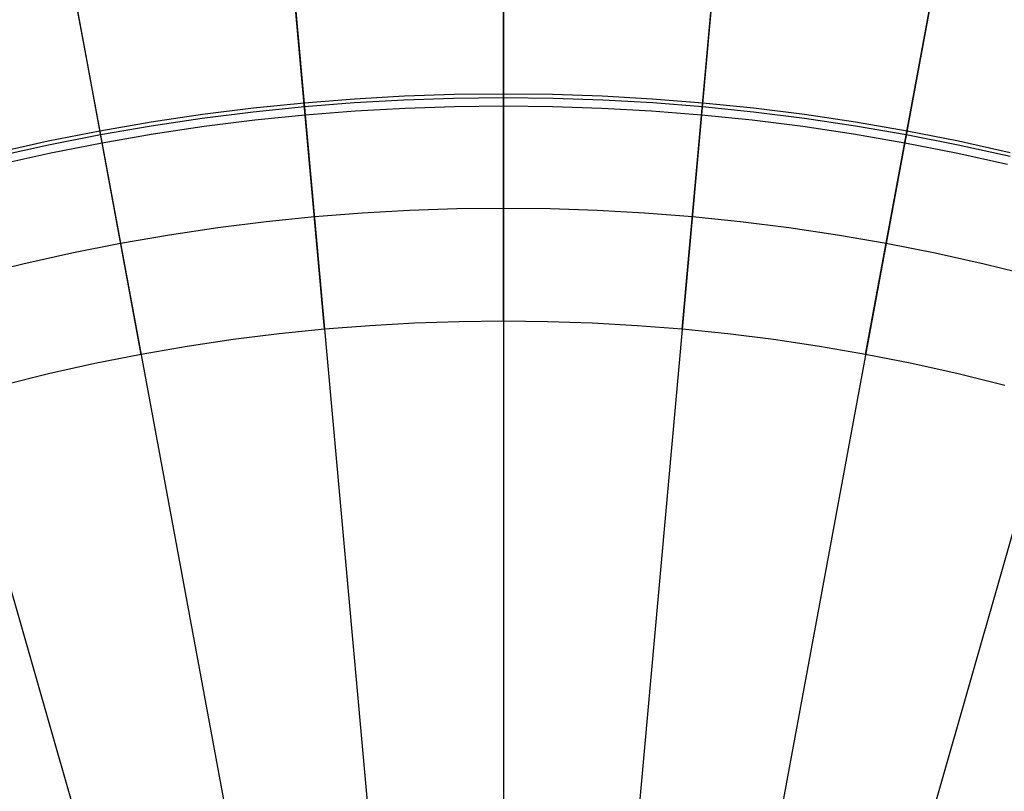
# Model space of a CAD drawing. Header units: millimetres. Extents: x -14 to 488, y -50 to 50.
# Tile 205 of 256: x 371 to 380, y 13 to 20. Entities that reach past the tile are written whole.
import ezdxf

# ---------------------------------------------------------------- set-up
doc = ezdxf.new("R2010")
doc.units = ezdxf.units.MM
doc.header["$MEASUREMENT"] = 0
doc.layers.add('Default', color=7, linetype='Continuous')

msp = doc.modelspace()

# ---------------------------------------------------------------- linework, layer by layer
at = {"layer": 'Default'}
for points in [[(371.1385, 18.6776), (371.5929, 18.7786), (372.0465, 18.8681), (372.4987, 18.9463), (372.9491, 19.0134), (373.3975, 19.0695), (373.8435, 19.1149), (374.2867, 19.1498), (374.7268, 19.1744), (375.1635, 19.189), (375.5965, 19.1938), (376.0295, 19.189), (376.4662, 19.1744), (376.9063, 19.1498), (377.3495, 19.1149), (377.7955, 19.0695), (378.2439, 19.0134), (378.6943, 18.9463), (379.1465, 18.8681), (379.6001, 18.7786), (380.0545, 18.6776)], [(380.0296, 18.5714), (379.5777, 18.6718), (379.1267, 18.7608), (378.677, 18.8386), (378.2291, 18.9052), (377.7832, 18.9611), (377.3397, 19.0062), (376.899, 19.0409), (376.4614, 19.0654), (376.0271, 19.0799), (375.5965, 19.0847), (375.1659, 19.0799), (374.7316, 19.0654), (374.294, 19.0409), (373.8533, 19.0062), (373.4098, 18.9611), (372.964, 18.9052), (372.516, 18.8386), (372.0663, 18.7608), (371.6153, 18.6718), (371.1634, 18.5714)], [(370.9365, 17.5925), (371.3681, 17.6992), (371.7992, 17.795), (372.2294, 17.8799), (372.6582, 17.9541), (373.0855, 18.0177), (373.5108, 18.0709), (373.9338, 18.114), (374.3541, 18.1471), (374.7716, 18.1704), (375.1858, 18.1843), (375.5965, 18.1888), (376.0072, 18.1843), (376.4214, 18.1704), (376.8389, 18.1471), (377.2592, 18.114), (377.6822, 18.0709), (378.1075, 18.0177), (378.5348, 17.9541), (378.9637, 17.8799), (379.3938, 17.795), (379.8249, 17.6992), (380.2565, 17.5925)], [(380.0058, 16.6291), (379.5974, 16.7302), (379.1896, 16.8208), (378.7825, 16.9011), (378.3767, 16.9713), (377.9724, 17.0315), (377.57, 17.0818), (377.1698, 17.1226), (376.772, 17.1539), (376.3771, 17.176), (375.9851, 17.1891), (375.5965, 17.1934), (375.2079, 17.1891), (374.8159, 17.176), (374.421, 17.1539), (374.0232, 17.1226), (373.623, 17.0818), (373.2206, 17.0315), (372.8163, 16.9713), (372.4105, 16.9011), (372.0034, 16.8208), (371.5956, 16.7302), (371.1872, 16.6291)]]:
    msp.add_lwpolyline(points, dxfattribs=at)
at = {"layer": 'Default', "extrusion": (1, 0, 0)}
for points in [[(19.1938, 167.9005), (19.1936, 167.9027), (19.1933, 167.9049), (19.1929, 167.9071), (19.1925, 167.9094), (19.1921, 167.9116), (19.1916, 167.9139), (19.191, 167.9161), (19.1904, 167.9184), (19.1897, 167.9207), (19.189, 167.9229), (19.1882, 167.9252), (19.1873, 167.9275), (19.1864, 167.9297), (19.1854, 167.932), (19.1844, 167.9342), (19.1833, 167.9364), (19.1821, 167.9386), (19.1809, 167.9408), (19.1796, 167.943), (19.1783, 167.9451), (19.1769, 167.9472), (19.1754, 167.9493), (19.1739, 167.9513), (19.1723, 167.9534), (19.1707, 167.9553), (19.169, 167.9573), (19.1673, 167.9592), (19.1655, 167.9611), (19.1637, 167.9629), (19.1618, 167.9646), (19.1599, 167.9664), (19.1579, 167.968), (19.1559, 167.9697), (19.1538, 167.9712), (19.1517, 167.9727), (19.1496, 167.9742), (19.1474, 167.9756), (19.1452, 167.9769), (19.143, 167.9782), (19.1407, 167.9794), (19.1384, 167.9806), (19.1361, 167.9817), (19.1338, 167.9827), (19.1315, 167.9837), (19.1291, 167.9846), (19.1268, 167.9855), (19.1244, 167.9862), (19.122, 167.987), (19.1196, 167.9876), (19.1172, 167.9882), (19.1148, 167.9887), (19.1125, 167.9892), (19.1101, 167.9896), (19.1077, 167.99), (19.1053, 167.9903), (19.103, 167.9905), (19.1006, 167.9907), (19.0983, 167.9908), (19.096, 167.9909), (19.0937, 167.9909), (19.0914, 167.9908), (19.0891, 167.9908), (19.0869, 167.9906), (19.0847, 167.9904)], [(17.1934, 167.8086), (19.0847, 167.9904)]]:
    msp.add_lwpolyline(points, dxfattribs=at)
at = {"layer": 'Default', "extrusion": (0.995955, 0.089854, 0)}
msp.add_lwpolyline([(-14.5539, 167.9005), (-14.5542, 167.9027), (-14.5545, 167.9049), (-14.5548, 167.9071), (-14.5552, 167.9094), (-14.5556, 167.9116), (-14.5562, 167.9139), (-14.5567, 167.9161), (-14.5573, 167.9184), (-14.558, 167.9207), (-14.5588, 167.9229), (-14.5595, 167.9252), (-14.5604, 167.9275), (-14.5613, 167.9297), (-14.5623, 167.932), (-14.5633, 167.9342), (-14.5644, 167.9364), (-14.5656, 167.9386), (-14.5668, 167.9408), (-14.5681, 167.943), (-14.5694, 167.9451), (-14.5708, 167.9472), (-14.5723, 167.9493), (-14.5738, 167.9513), (-14.5754, 167.9534), (-14.577, 167.9553), (-14.5787, 167.9573), (-14.5804, 167.9592), (-14.5822, 167.9611), (-14.5841, 167.9629), (-14.5859, 167.9646), (-14.5879, 167.9664), (-14.5899, 167.968), (-14.5919, 167.9697), (-14.5939, 167.9712), (-14.596, 167.9727), (-14.5982, 167.9742), (-14.6003, 167.9756), (-14.6025, 167.9769), (-14.6048, 167.9782), (-14.607, 167.9794), (-14.6093, 167.9806), (-14.6116, 167.9817), (-14.6139, 167.9827), (-14.6163, 167.9837), (-14.6186, 167.9846), (-14.621, 167.9855), (-14.6233, 167.9862), (-14.6257, 167.987), (-14.6281, 167.9876), (-14.6305, 167.9882), (-14.6329, 167.9887), (-14.6353, 167.9892), (-14.6377, 167.9896), (-14.64, 167.99), (-14.6424, 167.9903), (-14.6448, 167.9905), (-14.6471, 167.9907), (-14.6494, 167.9908), (-14.6518, 167.9909), (-14.6541, 167.9909), (-14.6563, 167.9908), (-14.6586, 167.9908), (-14.6608, 167.9906), (-14.663, 167.9904)], dxfattribs=at)
at = {"layer": 'Default', "extrusion": (0.995955, -0.089854, 0)}
msp.add_lwpolyline([(52.9441, 167.9005), (52.9439, 167.9027), (52.9436, 167.9049), (52.9432, 167.9071), (52.9428, 167.9094), (52.9424, 167.9116), (52.9419, 167.9139), (52.9413, 167.9161), (52.9407, 167.9184), (52.94, 167.9207), (52.9393, 167.9229), (52.9385, 167.9252), (52.9376, 167.9275), (52.9367, 167.9297), (52.9357, 167.932), (52.9347, 167.9342), (52.9336, 167.9364), (52.9324, 167.9386), (52.9312, 167.9408), (52.9299, 167.943), (52.9286, 167.9451), (52.9272, 167.9472), (52.9257, 167.9493), (52.9242, 167.9513), (52.9226, 167.9534), (52.921, 167.9553), (52.9193, 167.9573), (52.9176, 167.9592), (52.9158, 167.9611), (52.914, 167.9629), (52.9121, 167.9646), (52.9101, 167.9664), (52.9082, 167.968), (52.9062, 167.9697), (52.9041, 167.9712), (52.902, 167.9727), (52.8999, 167.9742), (52.8977, 167.9756), (52.8955, 167.9769), (52.8933, 167.9782), (52.891, 167.9794), (52.8887, 167.9806), (52.8864, 167.9817), (52.8841, 167.9827), (52.8818, 167.9837), (52.8794, 167.9846), (52.8771, 167.9855), (52.8747, 167.9862), (52.8723, 167.987), (52.8699, 167.9876), (52.8675, 167.9882), (52.8651, 167.9887), (52.8627, 167.9892), (52.8604, 167.9896), (52.858, 167.99), (52.8556, 167.9903), (52.8533, 167.9905), (52.8509, 167.9907), (52.8486, 167.9908), (52.8463, 167.9909), (52.844, 167.9909), (52.8417, 167.9908), (52.8394, 167.9908), (52.8372, 167.9906), (52.835, 167.9904)], dxfattribs=at)
at = {"layer": 'Default', "extrusion": (0.983305, 0.181963, 0)}
msp.add_lwpolyline([(-49.1456, 167.9005), (-49.1458, 167.9027), (-49.1461, 167.9049), (-49.1465, 167.9071), (-49.1469, 167.9094), (-49.1473, 167.9116), (-49.1478, 167.9139), (-49.1484, 167.9161), (-49.149, 167.9184), (-49.1497, 167.9207), (-49.1504, 167.9229), (-49.1512, 167.9252), (-49.1521, 167.9275), (-49.153, 167.9297), (-49.154, 167.932), (-49.155, 167.9342), (-49.1561, 167.9364), (-49.1573, 167.9386), (-49.1585, 167.9408), (-49.1598, 167.943), (-49.1611, 167.9451), (-49.1625, 167.9472), (-49.164, 167.9493), (-49.1655, 167.9513), (-49.1671, 167.9534), (-49.1687, 167.9553), (-49.1704, 167.9573), (-49.1721, 167.9592), (-49.1739, 167.9611), (-49.1757, 167.9629), (-49.1776, 167.9646), (-49.1796, 167.9664), (-49.1815, 167.968), (-49.1836, 167.9697), (-49.1856, 167.9712), (-49.1877, 167.9727), (-49.1898, 167.9742), (-49.192, 167.9756), (-49.1942, 167.9769), (-49.1964, 167.9782), (-49.1987, 167.9794), (-49.201, 167.9806), (-49.2033, 167.9817), (-49.2056, 167.9827), (-49.2079, 167.9837), (-49.2103, 167.9846), (-49.2127, 167.9855), (-49.215, 167.9862), (-49.2174, 167.987), (-49.2198, 167.9876), (-49.2222, 167.9882), (-49.2246, 167.9887), (-49.227, 167.9892), (-49.2293, 167.9896), (-49.2317, 167.99), (-49.2341, 167.9903), (-49.2365, 167.9905), (-49.2388, 167.9907), (-49.2411, 167.9908), (-49.2434, 167.9909), (-49.2457, 167.9909), (-49.248, 167.9908), (-49.2503, 167.9908), (-49.2525, 167.9906), (-49.2547, 167.9904)], dxfattribs=at)
at = {"layer": 'Default', "extrusion": (0.983305, -0.181963, 0)}
msp.add_lwpolyline([(87.5438, 167.9005), (87.5435, 167.9027), (87.5432, 167.9049), (87.5429, 167.9071), (87.5425, 167.9094), (87.542, 167.9116), (87.5415, 167.9139), (87.541, 167.9161), (87.5404, 167.9184), (87.5397, 167.9207), (87.5389, 167.9229), (87.5381, 167.9252), (87.5373, 167.9275), (87.5364, 167.9297), (87.5354, 167.932), (87.5344, 167.9342), (87.5333, 167.9364), (87.5321, 167.9386), (87.5309, 167.9408), (87.5296, 167.943), (87.5282, 167.9451), (87.5268, 167.9472), (87.5254, 167.9493), (87.5239, 167.9513), (87.5223, 167.9534), (87.5207, 167.9553), (87.519, 167.9573), (87.5173, 167.9592), (87.5155, 167.9611), (87.5136, 167.9629), (87.5117, 167.9646), (87.5098, 167.9664), (87.5078, 167.968), (87.5058, 167.9697), (87.5038, 167.9712), (87.5017, 167.9727), (87.4995, 167.9742), (87.4974, 167.9756), (87.4952, 167.9769), (87.4929, 167.9782), (87.4907, 167.9794), (87.4884, 167.9806), (87.4861, 167.9817), (87.4838, 167.9827), (87.4814, 167.9837), (87.4791, 167.9846), (87.4767, 167.9855), (87.4743, 167.9862), (87.472, 167.987), (87.4696, 167.9876), (87.4672, 167.9882), (87.4648, 167.9887), (87.4624, 167.9892), (87.46, 167.9896), (87.4576, 167.99), (87.4553, 167.9903), (87.4529, 167.9905), (87.4506, 167.9907), (87.4482, 167.9908), (87.4459, 167.9909), (87.4436, 167.9909), (87.4414, 167.9908), (87.4391, 167.9908), (87.4369, 167.9906), (87.4346, 167.9904)], dxfattribs=at)
at = {"layer": 'Default'}
for points in [[(375.5965, 19.1938, 167.9005), (375.5965, 21.8904, 136.0083)], [(374.0232, 17.1226, 167.8086), (373.7807, 19.8112, 135.9018), (373.6619, 21.1281, 113.236)], [(377.1698, 17.1226, 167.8086), (377.4123, 19.8112, 135.9018), (377.5312, 21.1281, 113.236)], [(372.4105, 16.9011, 167.8086), (371.9193, 19.5556, 135.9018), (371.6787, 20.8557, 113.236)], [(378.7825, 16.9011, 167.8086), (379.2737, 19.5556, 135.9018), (379.5143, 20.8557, 113.236)], [(375.5965, 20.6095, 0.0015), (375.5965, -0.3158, 0)], [(375.5965, 20.5577, 2.0009), (375.5965, -0.3158, 2)], [(373.7209, 20.4732, 2.0009), (375.5965, -0.3158, 2)], [(377.4721, 20.4732, 2.0009), (375.5965, -0.3158, 2)], [(371.7983, 20.2092, 2.0009), (375.5965, -0.3158, 2)], [(379.3947, 20.2092, 2.0009), (375.5965, -0.3158, 2)], [(375.5965, 17.1934, 167.8086), (375.5965, 19.8929, 135.9018)], [(369.853, 19.7519, 2.0009), (375.5965, -0.3158, 2)], [(381.34, 19.7519, 2.0009), (375.5965, -0.3158, 2)], [(380.0525, 18.6412, 167.968), (379.5974, 18.7425, 167.968), (379.14, 18.8328, 167.968), (378.6938, 18.91, 167.968), (378.246, 18.9768, 167.968), (377.7967, 19.0332, 167.968), (377.3463, 19.0791, 167.968), (376.9096, 19.1136, 167.968), (376.4723, 19.1382, 167.968), (376.0345, 19.153, 167.968), (375.5965, 19.1579, 167.968), (375.1585, 19.153, 167.968), (374.7207, 19.1382, 167.968), (374.2834, 19.1136, 167.968), (373.8467, 19.0791, 167.968), (373.3963, 19.0332, 167.968), (372.947, 18.9768, 167.968), (372.4992, 18.91, 167.968), (372.053, 18.8328, 167.968), (371.5956, 18.7425, 167.968), (371.1405, 18.6412, 167.968)]]:
    msp.add_polyline3d(points, dxfattribs=at)

doc.saveas('drawing.dxf')
